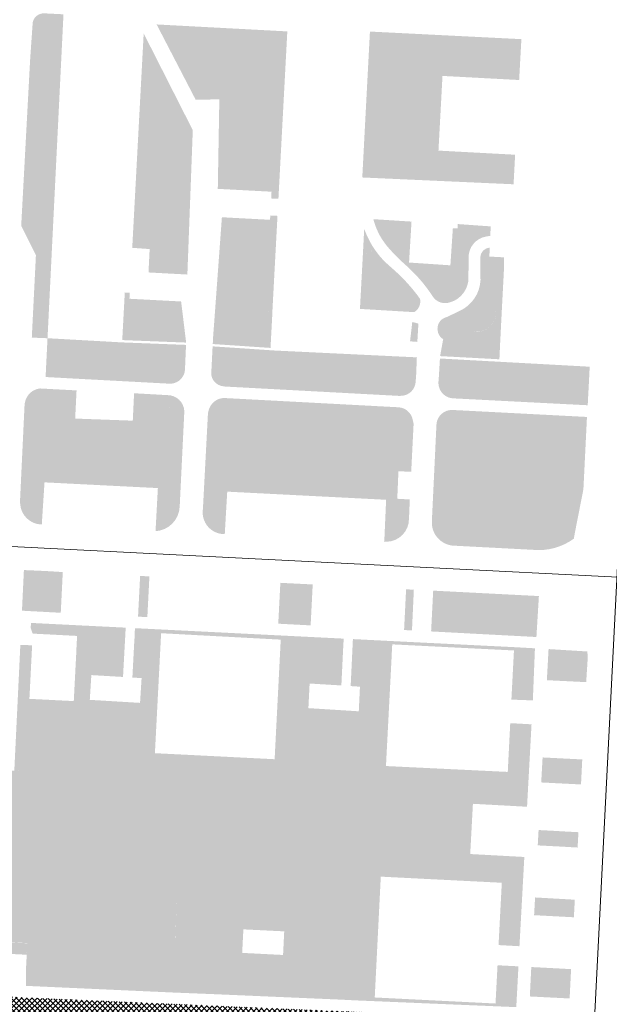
# Model space of a CAD drawing. Header units: millimetres. Extents: x 32690613 to 32694392, y 5343730 to 5344753.
# Tile 13 of 170: x 32692350 to 32692427, y 5344165 to 5344292. Entities that reach past the tile are written whole.
import ezdxf

# ---------------------------------------------------------------- set-up
doc = ezdxf.new("R2010")
doc.units = ezdxf.units.MM
doc.header["$LTSCALE"] = 0.01
doc.layers.get('DEFPOINTS').update_dxf_attribs({"color": 11, "lineweight": 18})
doc.layers.add('Gel-Rasengitter', color=105, linetype='Continuous', lineweight=5)
for name, color, linetype, lineweight, true_color in [('Veg-Begr_Innenhof', 7, 'Continuous', 5, 0x89df6e), ('Veg-Gehoelzfl_H_gr3m', 7, 'Continuous', 5, 0xb5ff6b), ('Veg-Gehoelzfl_H_kl3m', 7, 'Continuous', 5, 0xaae4ad), ('Veg-Hecke', 7, 'Continuous', 5, 0x9dd100), ('Veg-Rasen', 7, 'Continuous', 5, 0xb9f3a0), ('Veg-Stauden_Bodendecker', 7, 'Continuous', 5, 0xa8ffbe), ('Veg-Waldartig', 7, 'Continuous', 5, 0xb0ee53), ('Veg-Wiese', 7, 'Continuous', 5, 0xd4ffa8)]:
    doc.layers.add(name, color=color, linetype=linetype, lineweight=lineweight, true_color=true_color)

# ---------------------------------------------------------------- blocks, each defined once
blk = doc.blocks.new('A$C78070446')
for p, q in [((4469733.77, 5343068.96), (4469667.48, 5342330.09)), ((4469482.47, 5342769.75), (4470232.05, 5342702.5))]:
    blk.add_line(p, q)

msp = doc.modelspace()

# ---------------------------------------------------------------- hatches: boundary and pattern name
at = {"layer": 'Gel-Rasengitter'}
h = msp.add_hatch(dxfattribs=at)
h.set_pattern_fill('ANSI37', color=256, scale=0.15, style=0)
h.set_pattern_definition([(45, (32692692.89605, 5344273.37825), (-0.3367596, 0.3367596), []), (135, (32692692.89605, 5344273.37825), (-0.3367596, -0.3367596), [])])
h.paths.add_polyline_path([(32692294.58, 5344192.19), (32692294.58, 5344192.19, -0.106413), (32692296.65, 5344197.57), (32692296.65, 5344197.57), (32692296.25, 5344197.51), (32692295.87, 5344197.42), (32692295.53, 5344197.3), (32692295.21, 5344197.18), (32692294.92, 5344197.04), (32692294.65, 5344196.9), (32692294.4, 5344196.77), (32692294.17, 5344196.64), (32692293.96, 5344196.53), (32692293.76, 5344196.42), (32692293.58, 5344196.33), (32692293.4, 5344196.26), (32692293.23, 5344196.19), (32692293.07, 5344196.13), (32692292.9, 5344196.08), (32692292.74, 5344196.04), (32692292.58, 5344196), (32692292.42, 5344195.97), (32692292.24, 5344195.95), (32692292.05, 5344195.93), (32692291.85, 5344195.91), (32692291.63, 5344195.89), (32692291.38, 5344195.87), (32692291.11, 5344195.85), (32692290.64, 5344186.81), (32692290.17, 5344177.88), (32692289.99, 5344174.39), (32692289.86, 5344172), (32692284.49, 5344172.25, 0.413576), (32692276.28, 5344164.8), (32692281.44, 5344164.57, -0.2915), (32692285.17, 5344166.71), (32692330.5, 5344164.65), (32692348.61, 5344163.82), (32692389.02, 5344161.98), (32692393.46, 5344161.8), (32692414.46, 5344160.91), (32692414.56, 5344162.92), (32692350.52, 5344165.7), (32692349.19, 5344165.78), (32692349.33, 5344169.14), (32692330.81, 5344170.05), (32692293.89, 5344171.81), (32692293.97, 5344173.46), (32692293.37, 5344173.49), (32692294.02, 5344187.16), (32692294.04, 5344187.64), (32692294.16, 5344188.7), (32692294.37, 5344190.5), (32692294.43, 5344191.01)])
at = {"layer": 'Veg-Begr_Innenhof', "transparency": 33554687}
msp.add_hatch(color=256, dxfattribs=at).paths.add_polyline_path([(32692414.48, 5344274.57), (32692414.28, 5344270.75), (32692394.74, 5344271.63), (32692395.73, 5344290.48), (32692415.29, 5344289.5), (32692415, 5344284.22), (32692405.1, 5344284.75), (32692404.58, 5344275.1)])
at = {"layer": 'Veg-Gehoelzfl_H_gr3m', "transparency": 33554687}
for points in [[(32692366.49, 5344280.59), (32692366.26, 5344280.53), (32692366.03, 5344280.65), (32692366.3, 5344285.94), (32692366.46, 5344286.05), (32692366.66, 5344286.03), (32692366.89, 5344285.99), (32692367.09, 5344285.69), (32692367.23, 5344284.96), (32692367.28, 5344283.83), (32692367.17, 5344282.49), (32692367, 5344281.38), (32692366.73, 5344280.7)], [(32692379.15, 5344283), (32692376.9, 5344283.11), (32692377.06, 5344286.23), (32692379.3, 5344286.11)], [(32692376, 5344173.15), (32692375.81, 5344168.07), (32692382.77, 5344167.72), (32692382.95, 5344171.26), (32692379.23, 5344171.45), (32692379.57, 5344178.15), (32692370.77, 5344178.59), (32692370.62, 5344173.38)]]:
    msp.add_hatch(color=256, dxfattribs=at).paths.add_polyline_path(points)
at = {"layer": 'Veg-Gehoelzfl_H_kl3m', "transparency": 33554687}
for points in [[(32692371.58, 5344253.69), (32692363.92, 5344253.99), (32692363.74, 5344250.62), (32692371.99, 5344250.3)], [(32692383.12, 5344253.94), (32692382.9, 5344254.19), (32692382.65, 5344254.37), (32692382.38, 5344254.47), (32692382.08, 5344254.49), (32692381.76, 5344254.43), (32692381.41, 5344254.3), (32692381.04, 5344254.08), (32692380.64, 5344253.78), (32692380.21, 5344253.48), (32692379.72, 5344253.26), (32692379.18, 5344253.11), (32692378.58, 5344253.03), (32692377.93, 5344253.03), (32692377.23, 5344253.1), (32692376.48, 5344253.25), (32692375.67, 5344253.47), (32692375.63, 5344252.99), (32692375.59, 5344252.52), (32692375.55, 5344252.07), (32692375.52, 5344251.65), (32692375.49, 5344251.24), (32692375.47, 5344250.84), (32692375.45, 5344250.47), (32692375.43, 5344250.11), (32692382.89, 5344249.61)], [(32692363.73, 5344250.32), (32692371.98, 5344250), (32692371.88, 5344247.75), (32692353.98, 5344248.68), (32692354.09, 5344250.86)], [(32692375.41, 5344249.81), (32692383.47, 5344249.27), (32692401.79, 5344248.39), (32692401.7, 5344246.15), (32692375.3, 5344247.57)], [(32692412.55, 5344250.3), (32692405.19, 5344250.74), (32692404.79, 5344248.55), (32692412.45, 5344248.14)], [(32692424, 5344244.95), (32692424.1, 5344246.93), (32692424.11, 5344247.18), (32692423.05, 5344247.24), (32692404.77, 5344248.24), (32692404.64, 5344246.01)]]:
    msp.add_hatch(color=256, dxfattribs=at).paths.add_polyline_path(points)
at = {"layer": 'Veg-Hecke', "transparency": 33554687}
for points in [[(32692407.98, 5344262.45), (32692407.05, 5344263.29), (32692407.52, 5344263.99), (32692407.99, 5344264.38), (32692408.61, 5344264.72), (32692409.25, 5344265.02), (32692409.8, 5344265.22), (32692410.1, 5344265.22), (32692410.14, 5344264.21), (32692409.67, 5344263.99), (32692409.22, 5344263.77), (32692408.79, 5344263.46), (32692408.33, 5344262.99)], [(32692358.69, 5344209.92), (32692358.39, 5344203.93), (32692357.48, 5344203.98), (32692357.79, 5344209.97), (32692357.83, 5344210.9), (32692357.91, 5344212.4), (32692352.17, 5344212.7), (32692351.92, 5344213.4), (32692351.95, 5344214.08), (32692358.89, 5344213.73), (32692358.73, 5344210.85)], [(32692350.86, 5344204.31), (32692351.75, 5344204.27), (32692352.1, 5344211.19), (32692351.18, 5344211.22), (32692351.04, 5344208.11), (32692350.96, 5344206.49)]]:
    msp.add_hatch(color=256, dxfattribs=at).paths.add_polyline_path(points)
at = {"layer": 'Veg-Rasen', "transparency": 33554687}
h = msp.add_hatch(color=256, dxfattribs=at)
edge = h.paths.add_edge_path()
edge.add_line((32692353.55, 5344292.84), (32692353.4, 5344292.82))
edge.add_arc((32692353.59, 5344291.4), 1.43, 97.3394, 179.0474)
edge.add_line((32692352.15, 5344291.42), (32692351.84, 5344286.79))
edge.add_line((32692351.84, 5344286.79), (32692350.69, 5344265.38))
edge.add_line((32692350.69, 5344265.38), (32692352.59, 5344261.59))
edge.add_line((32692352.59, 5344261.59), (32692352.06, 5344250.94))
edge.add_line((32692352.06, 5344250.94), (32692354.09, 5344250.86))
edge.add_line((32692354.09, 5344250.86), (32692356.15, 5344292.71))
edge.add_line((32692356.15, 5344292.71), (32692353.55, 5344292.84))
h = msp.add_hatch(color=256, dxfattribs=at)
h.paths.add_polyline_path([(32692368.18, 5344291.4), (32692373.23, 5344281.66), (32692376.28, 5344281.73), (32692376.08, 5344270.16), (32692383.02, 5344269.79), (32692382.97, 5344268.92), (32692383.91, 5344268.87), (32692385.06, 5344290.5)])
h.paths.add_polyline_path([(32692377.06, 5344286.23), (32692379.3, 5344286.11), (32692379.15, 5344283), (32692376.9, 5344283.11)])
h = msp.add_hatch(color=256, dxfattribs=at)
h.paths.add_polyline_path([(32692366.51, 5344290.24), (32692365.03, 5344262.54), (32692367.28, 5344262.38), (32692367.13, 5344259.36), (32692372.15, 5344259.09), (32692372.85, 5344277.74)])
h.paths.add_polyline_path([(32692366.46, 5344286.05), (32692366.66, 5344286.03), (32692366.89, 5344285.99), (32692367.09, 5344285.69), (32692367.23, 5344284.96), (32692367.28, 5344283.83), (32692367.17, 5344282.49), (32692367, 5344281.38), (32692366.73, 5344280.7), (32692366.49, 5344280.59), (32692366.26, 5344280.53), (32692366.03, 5344280.65), (32692366.3, 5344285.94)])
for points in [[(32692375.59, 5344252.55), (32692375.6, 5344252.66), (32692375.61, 5344252.77), (32692375.62, 5344252.89), (32692375.63, 5344253), (32692375.64, 5344253.12), (32692375.65, 5344253.23), (32692375.66, 5344253.35), (32692375.67, 5344253.47), (32692376.48, 5344253.25), (32692377.23, 5344253.1), (32692377.93, 5344253.03), (32692378.58, 5344253.03), (32692379.18, 5344253.11), (32692379.72, 5344253.26), (32692380.21, 5344253.48), (32692380.64, 5344253.78), (32692381.04, 5344254.08), (32692381.41, 5344254.3), (32692381.76, 5344254.43), (32692382.08, 5344254.49), (32692382.37, 5344254.47), (32692382.64, 5344254.38), (32692382.89, 5344254.2), (32692383.11, 5344253.95), (32692383.79, 5344266.67), (32692382.86, 5344266.72), (32692382.83, 5344266.16), (32692376.61, 5344266.49)], [(32692364.67, 5344255.96), (32692371.34, 5344255.61), (32692371.58, 5344253.69), (32692363.92, 5344253.99), (32692364.07, 5344256.77), (32692364.71, 5344256.74)], [(32692353.93, 5344220.78), (32692351.04, 5344220.91), (32692350.79, 5344215.66), (32692355.8, 5344215.39), (32692356.06, 5344220.65)], [(32692367.25, 5344220.09), (32692366.98, 5344214.83), (32692365.78, 5344214.89), (32692366.05, 5344220.15)], [(32692388.34, 5344219.05), (32692388.07, 5344213.76), (32692383.89, 5344213.98), (32692384.16, 5344219.26)], [(32692401.4, 5344218.37), (32692401.16, 5344213.11), (32692400.14, 5344213.16), (32692400.4, 5344218.42)], [(32692403.63, 5344212.98), (32692403.9, 5344218.25), (32692417.55, 5344217.55), (32692417.23, 5344212.26)], [(32692414, 5344204.17), (32692414.33, 5344210.52), (32692398.62, 5344211.31), (32692398.64, 5344211.73), (32692414.32, 5344210.95), (32692417.04, 5344210.8), (32692416.77, 5344204.07)], [(32692418.58, 5344206.68), (32692418.8, 5344210.7), (32692423.81, 5344210.39), (32692423.86, 5344209.58), (32692423.66, 5344206.43)], [(32692423.15, 5344196.44), (32692422.99, 5344193.21), (32692417.85, 5344193.47), (32692418.03, 5344196.7)], [(32692419.6, 5344187.21), (32692419.49, 5344185.23), (32692417.4, 5344185.34), (32692417.51, 5344187.32)], [(32692422.66, 5344187.04), (32692422.55, 5344185.06), (32692420.64, 5344185.17), (32692420.76, 5344187.14)], [(32692394.92, 5344167.11), (32692395.82, 5344182.87), (32692412.84, 5344182.01), (32692412.94, 5344183.99), (32692415.67, 5344183.84), (32692415.04, 5344172.31), (32692412.34, 5344172.46), (32692412.76, 5344180.51), (32692397.13, 5344181.3), (32692396.35, 5344165.69), (32692411.95, 5344164.91), (32692412.21, 5344169.85), (32692414.91, 5344169.71), (32692414.63, 5344164.44), (32692393.97, 5344165.31), (32692391.96, 5344165.41), (32692375.74, 5344166.11), (32692370.28, 5344166.33), (32692370.39, 5344168.35)], [(32692422.19, 5344178.32), (32692422.07, 5344176.05), (32692416.93, 5344176.32), (32692417.06, 5344178.61)], [(32692418.76, 5344165.7), (32692418.93, 5344169.5), (32692416.57, 5344169.62), (32692416.38, 5344165.82)]]:
    msp.add_hatch(color=256, dxfattribs=at).paths.add_polyline_path(points)
h = msp.add_hatch(color=256, dxfattribs=at)
h.paths.add_polyline_path([(32692396.17, 5344266.24), (32692396.3, 5344265.79), (32692396.45, 5344265.34), (32692396.63, 5344264.91), (32692396.82, 5344264.48), (32692397.04, 5344264.07), (32692397.28, 5344263.67), (32692397.55, 5344263.28), (32692397.83, 5344262.9), (32692397.93, 5344262.77), (32692398.18, 5344262.48), (32692398.43, 5344262.2), (32692398.69, 5344261.92), (32692398.96, 5344261.64), (32692399.23, 5344261.36), (32692399.5, 5344261.09), (32692399.78, 5344260.83), (32692400.06, 5344260.57), (32692400.12, 5344260.52), (32692400.33, 5344260.33), (32692400.49, 5344260.18), (32692400.66, 5344260.02), (32692400.82, 5344259.87), (32692400.98, 5344259.71), (32692401.14, 5344259.56), (32692401.3, 5344259.4), (32692401.46, 5344259.24), (32692401.61, 5344259.08), (32692401.85, 5344258.83), (32692402.11, 5344258.54), (32692402.37, 5344258.24), (32692402.62, 5344257.94), (32692402.86, 5344257.63), (32692403.1, 5344257.32), (32692403.33, 5344257), (32692403.56, 5344256.68), (32692403.78, 5344256.36), (32692403.84, 5344256.26), (32692403.99, 5344256.06), (32692404.17, 5344255.87), (32692404.37, 5344255.72), (32692404.59, 5344255.59), (32692404.83, 5344255.49), (32692405.08, 5344255.43), (32692405.33, 5344255.4), (32692405.59, 5344255.4), (32692405.72, 5344255.41), (32692406.2, 5344255.54), (32692406.66, 5344255.73), (32692407.09, 5344255.99), (32692407.47, 5344256.32), (32692407.8, 5344256.69), (32692408.07, 5344257.12), (32692408.27, 5344257.57), (32692408.4, 5344258.06), (32692408.45, 5344258.29), (32692408.47, 5344261.21), (32692408.5, 5344261.7), (32692408.61, 5344262.18), (32692408.8, 5344262.63), (32692409.08, 5344263.03), (32692409.42, 5344263.38), (32692409.82, 5344263.67), (32692410.26, 5344263.88), (32692410.73, 5344264), (32692411.28, 5344264.09), (32692411.32, 5344265.31), (32692407.07, 5344265.61), (32692407.04, 5344265.05), (32692406.44, 5344265.08), (32692406.12, 5344260.28), (32692400.78, 5344260.64), (32692401.1, 5344265.93)])
h.paths.add_polyline_path([(32692409.8, 5344265.22), (32692410.1, 5344265.22), (32692410.14, 5344264.21), (32692409.67, 5344263.99), (32692409.22, 5344263.77), (32692408.79, 5344263.46), (32692408.33, 5344262.99), (32692407.98, 5344262.45), (32692407.05, 5344263.29), (32692407.52, 5344263.99), (32692407.99, 5344264.38), (32692408.61, 5344264.72), (32692409.25, 5344265.02)])
h = msp.add_hatch(color=256, dxfattribs=at)
edge = h.paths.add_edge_path()
edge.add_line((32692394.81, 5344261.53), (32692394.44, 5344254.65))
edge.add_line((32692394.44, 5344254.65), (32692401.44, 5344254.23))
edge.add_arc((32692400.66, 5344255.6), 1.57, 299.4855, 366.9773)
edge.add_line((32692402.23, 5344255.79), (32692402.21, 5344255.94))
edge.add_arc((32692383.81, 5344242.78), 22.62, 35.5819, 49.2564)
edge.add_line((32692398.57, 5344259.92), (32692398.56, 5344259.93))
edge.add_line((32692398.56, 5344259.93), (32692398.19, 5344260.26))
edge.add_line((32692398.19, 5344260.26), (32692398, 5344260.43))
edge.add_arc((32692404.9, 5344268.11), 10.32, 213.93, 228.0839, ccw=False)
edge.add_line((32692396.33, 5344262.35), (32692395.72, 5344262.01))
edge.add_arc((32692393.47, 5344266.13), 4.69, 297.7899, 298.6555, ccw=False)
edge.add_line((32692395.65, 5344261.98), (32692394.81, 5344261.53))
h = msp.add_hatch(color=256, dxfattribs=at)
edge = h.paths.add_edge_path()
edge.add_line((32692408.89, 5344251.85), (32692409.2, 5344251.78))
edge.add_arc((32692409.69, 5344254.01), 2.28, 257.5579, 311.2558)
edge.add_arc((32692409.69, 5344254.01), 2.28, 311.2557, 364.9535)
edge.add_line((32692411.96, 5344254.2), (32692411.93, 5344254.44))
edge.add_line((32692411.93, 5344254.44), (32692412.76, 5344254.42))
edge.add_line((32692412.76, 5344254.42), (32692413.03, 5344259.59))
edge.add_line((32692413.03, 5344259.59), (32692411.78, 5344259.81))
edge.add_line((32692411.78, 5344259.81), (32692409.99, 5344261.04))
edge.add_line((32692409.99, 5344261.04), (32692410.01, 5344258.35))
edge.add_arc((32692405.39, 5344258.6), 4.63, 295.6707, 356.9466, ccw=False)
edge.add_line((32692407.39, 5344254.43), (32692405.64, 5344253.59))
edge.add_line((32692405.64, 5344253.59), (32692406.93, 5344253.5))
edge.add_line((32692406.93, 5344253.5), (32692408.89, 5344251.85))
h = msp.add_hatch(color=256, dxfattribs=at)
edge = h.paths.add_edge_path()
edge.add_line((32692357.12, 5344245.67), (32692369.97, 5344244.98))
edge.add_line((32692369.97, 5344244.98), (32692370.12, 5344245))
edge.add_arc((32692369.9, 5344246.93), 1.95, 276.7177, 356.284)
edge.add_line((32692371.84, 5344246.8), (32692371.88, 5344247.75))
edge.add_line((32692371.88, 5344247.75), (32692353.98, 5344248.68))
edge.add_line((32692353.98, 5344248.68), (32692353.84, 5344245.85))
edge.add_line((32692353.84, 5344245.85), (32692357.12, 5344245.67))
h = msp.add_hatch(color=256, dxfattribs=at)
edge = h.paths.add_edge_path()
edge.add_line((32692375.24, 5344246.39), (32692375.3, 5344247.57))
edge.add_line((32692375.3, 5344247.57), (32692401.7, 5344246.15))
edge.add_line((32692401.7, 5344246.15), (32692401.64, 5344245.31))
edge.add_arc((32692399.72, 5344245.34), 1.92, 271.3561, 359.0518, ccw=False)
edge.add_line((32692399.77, 5344243.42), (32692399.52, 5344243.41))
edge.add_line((32692399.52, 5344243.41), (32692376.99, 5344244.62))
edge.add_line((32692376.99, 5344244.62), (32692376.72, 5344244.66))
edge.add_arc((32692376.96, 5344246.37), 1.73, 179.1412, 261.9805, ccw=False)
h = msp.add_hatch(color=256, dxfattribs=at)
edge = h.paths.add_edge_path()
edge.add_line((32692423.86, 5344242.2), (32692423.88, 5344242.71))
edge.add_line((32692423.88, 5344242.71), (32692424, 5344244.95))
edge.add_line((32692424, 5344244.95), (32692404.64, 5344246.01))
edge.add_line((32692404.64, 5344246.01), (32692404.58, 5344245.23))
edge.add_arc((32692406.58, 5344245.09), 2, 175.9177, 268.3961)
edge.add_line((32692406.52, 5344243.09), (32692423.86, 5344242.2))
h = msp.add_hatch(color=256, dxfattribs=at)
h.paths.add_polyline_path([(32692357.84, 5344244.12), (32692353.11, 5344244.37, 0.320297), (32692351.19, 5344242.64), (32692351.13, 5344242.36), (32692350.54, 5344229.89), (32692350.55, 5344229.55, 0.400244), (32692353.35, 5344226.79), (32692353.7, 5344232.24), (32692368.34, 5344231.5), (32692368.04, 5344225.93, 0.384811), (32692371.16, 5344229.11), (32692371.76, 5344241.45, 0.400187), (32692369.57, 5344243.51), (32692365.27, 5344243.75), (32692365.1, 5344240.21), (32692357.66, 5344240.48)])
h.paths.add_polyline_path([(32692356.26, 5344242.7), (32692356.08, 5344239.03), (32692366.53, 5344238.65), (32692366.7, 5344242.17), (32692369.53, 5344242.01), (32692369.59, 5344242.01, -0.374925), (32692370.26, 5344241.42), (32692369.84, 5344232.93), (32692352.23, 5344233.81), (32692352.63, 5344242.16), (32692352.66, 5344242.32, -0.285515), (32692353.19, 5344242.87)], flags=16)
h = msp.add_hatch(color=256, dxfattribs=at)
h.paths.add_polyline_path([(32692376.85, 5344243.14, 0.329894), (32692374.9, 5344241.55), (32692374.81, 5344241.17), (32692374.16, 5344228.81, 0.224002), (32692374.82, 5344226.51, 0.220503), (32692376.98, 5344225.55), (32692377.3, 5344231.04), (32692397.82, 5344229.99), (32692397.58, 5344224.55), (32692397.95, 5344224.57, 0.400065), (32692400.77, 5344227.48), (32692400.88, 5344230.03), (32692399.26, 5344230.12), (32692399.41, 5344233.68), (32692401.06, 5344233.6), (32692401.37, 5344239.81), (32692401.25, 5344240.35, 0.342687), (32692399.4, 5344241.94)])
h.paths.add_polyline_path([(32692399.32, 5344240.44, -0.344509), (32692399.79, 5344240.05), (32692399.86, 5344239.69), (32692399.64, 5344235.17), (32692397.98, 5344235.26), (32692397.82, 5344231.49), (32692375.86, 5344232.62), (32692376.3, 5344240.94), (32692376.36, 5344241.18, -0.306499), (32692376.87, 5344241.63)], flags=16)
h = msp.add_hatch(color=256, dxfattribs=at)
edge = h.paths.add_edge_path(flags=16)
edge.add_arc((32692406.72, 5344227.05), 1.5, 176.402, 267.382)
edge.add_line((32692406.65, 5344225.56), (32692417.02, 5344225.02))
edge.add_arc((32692417.56, 5344231.1), 6.1, 264.9004, 297.713)
edge.add_arc((32692405.64, 5344232.23), 16.14, 336.0942, 353.7239)
edge.add_line((32692421.68, 5344230.47), (32692422.18, 5344239.27))
edge.add_line((32692422.18, 5344239.27), (32692406.35, 5344240.1))
edge.add_arc((32692406.31, 5344239.6), 0.494, 85.8777, 177.6008)
edge.add_line((32692405.82, 5344239.62), (32692405.22, 5344227.15))
edge = h.paths.add_edge_path()
edge.add_line((32692422.06, 5344224.97), (32692422.24, 5344225.95))
edge.add_line((32692422.24, 5344225.95), (32692423.3, 5344231.35))
edge.add_line((32692423.3, 5344231.35), (32692423.76, 5344240.69))
edge.add_line((32692423.76, 5344240.69), (32692406.46, 5344241.59))
edge.add_arc((32692406.31, 5344239.6), 1.99, 85.8777, 177.6007)
edge.add_line((32692404.32, 5344239.69), (32692403.73, 5344227.24))
edge.add_arc((32692406.72, 5344227.05), 3, 176.402, 267.382)
edge.add_line((32692406.58, 5344224.06), (32692416.88, 5344223.52))
edge.add_arc((32692417.56, 5344231.09), 7.6, 264.8999, 306.2922)
h = msp.add_hatch(color=256, dxfattribs=at)
h.dxf.hatch_style = 1
h.paths.add_polyline_path([(32692364.18, 5344213.47), (32692358.89, 5344213.73), (32692358.81, 5344212.35), (32692364.11, 5344212.07), (32692364.15, 5344212.77)])
h = msp.add_hatch(color=256, dxfattribs=at)
h.dxf.hatch_style = 1
h.paths.add_polyline_path([(32692383.75, 5344212.48), (32692365.38, 5344213.4), (32692365.35, 5344212.71), (32692365.32, 5344212.01), (32692367.26, 5344211.9), (32692366.39, 5344195.71), (32692384.84, 5344194.9), (32692385.7, 5344210.93), (32692392.26, 5344210.59), (32692392.34, 5344212.05)])
h.paths.add_polyline_path([(32692368.76, 5344212.75), (32692384.21, 5344211.92), (32692383.42, 5344196.47), (32692367.96, 5344197.25), (32692368.36, 5344205)], flags=16)
h = msp.add_hatch(color=256, dxfattribs=at)
h.dxf.hatch_style = 1
h.paths.add_polyline_path([(32692398.64, 5344211.73), (32692393.53, 5344211.99), (32692393.46, 5344210.52), (32692397.05, 5344210.33), (32692396.22, 5344194.16), (32692413.43, 5344193.33), (32692413.28, 5344190.48), (32692416.02, 5344190.33), (32692416.6, 5344200.98), (32692413.85, 5344201.13), (32692413.53, 5344194.83), (32692397.8, 5344195.59), (32692398.55, 5344210.26)])
at = {"layer": 'Veg-Stauden_Bodendecker', "transparency": 33554687}
for points in [[(32692396.33, 5344262.35), (32692396.33, 5344262.36), (32692396.3, 5344262.39), (32692396.28, 5344262.43), (32692396.25, 5344262.47), (32692396.23, 5344262.51), (32692396.2, 5344262.55), (32692396.18, 5344262.59), (32692396.15, 5344262.63), (32692396.13, 5344262.67), (32692396.1, 5344262.71), (32692396.08, 5344262.74), (32692396.05, 5344262.78), (32692396.03, 5344262.82), (32692396, 5344262.86), (32692395.98, 5344262.9), (32692395.96, 5344262.94), (32692395.93, 5344262.98), (32692395.91, 5344263.02), (32692395.89, 5344263.06), (32692395.86, 5344263.1), (32692395.84, 5344263.14), (32692395.82, 5344263.18), (32692395.8, 5344263.22), (32692395.77, 5344263.26), (32692395.75, 5344263.3), (32692395.73, 5344263.34), (32692395.71, 5344263.39), (32692395.69, 5344263.43), (32692395.66, 5344263.47), (32692395.64, 5344263.51), (32692395.62, 5344263.55), (32692395.6, 5344263.59), (32692395.58, 5344263.63), (32692395.56, 5344263.67), (32692395.54, 5344263.71), (32692395.52, 5344263.76), (32692395.5, 5344263.8), (32692395.48, 5344263.84), (32692395.46, 5344263.88), (32692395.44, 5344263.92), (32692395.42, 5344263.96), (32692395.4, 5344264.01), (32692395.38, 5344264.05), (32692395.36, 5344264.09), (32692395.34, 5344264.13), (32692395.32, 5344264.17), (32692395.3, 5344264.22), (32692395.28, 5344264.26), (32692395.26, 5344264.3), (32692395.25, 5344264.34), (32692395.23, 5344264.39), (32692395.21, 5344264.43), (32692395.19, 5344264.47), (32692395.17, 5344264.51), (32692395.16, 5344264.56), (32692395.14, 5344264.6), (32692395.12, 5344264.64), (32692395.11, 5344264.69), (32692395.09, 5344264.73), (32692395.07, 5344264.77), (32692395.06, 5344264.82), (32692395.04, 5344264.86), (32692395.02, 5344264.9), (32692395.01, 5344264.95), (32692394.99, 5344264.99), (32692394.81, 5344261.53)], [(32692413.06, 5344261.31), (32692413.03, 5344259.59), (32692411.78, 5344259.81), (32692409.99, 5344261.04), (32692409.99, 5344261.28), (32692409.99, 5344261.31), (32692409.99, 5344261.34), (32692410, 5344261.37), (32692410, 5344261.4), (32692410, 5344261.43), (32692410.01, 5344261.46), (32692410.01, 5344261.49), (32692410.02, 5344261.52), (32692410.03, 5344261.55), (32692410.03, 5344261.58), (32692410.04, 5344261.61), (32692410.05, 5344261.64), (32692410.06, 5344261.67), (32692410.07, 5344261.7), (32692410.08, 5344261.72), (32692410.09, 5344261.75), (32692410.1, 5344261.78), (32692410.11, 5344261.81), (32692410.13, 5344261.83), (32692410.14, 5344261.86), (32692410.16, 5344261.89), (32692410.17, 5344261.91), (32692410.19, 5344261.94), (32692410.2, 5344261.97), (32692410.22, 5344261.99), (32692410.24, 5344262.02), (32692410.26, 5344262.04), (32692410.27, 5344262.06), (32692410.29, 5344262.09), (32692410.31, 5344262.11), (32692410.33, 5344262.13), (32692410.35, 5344262.15), (32692410.37, 5344262.18), (32692410.4, 5344262.2), (32692410.42, 5344262.22), (32692410.44, 5344262.24), (32692410.46, 5344262.26), (32692410.49, 5344262.28), (32692410.51, 5344262.29), (32692410.54, 5344262.31), (32692410.56, 5344262.33), (32692410.59, 5344262.35), (32692410.61, 5344262.36), (32692410.64, 5344262.38), (32692410.66, 5344262.39), (32692410.69, 5344262.41), (32692410.72, 5344262.42), (32692410.74, 5344262.43), (32692410.77, 5344262.45), (32692410.8, 5344262.46), (32692410.83, 5344262.47), (32692410.86, 5344262.48), (32692410.88, 5344262.49), (32692410.91, 5344262.5), (32692410.94, 5344262.51), (32692410.97, 5344262.52), (32692411, 5344262.52), (32692411.03, 5344262.53), (32692411.06, 5344262.54), (32692411.09, 5344262.54), (32692411.12, 5344262.54), (32692411.15, 5344262.55), (32692411.18, 5344262.55), (32692411.21, 5344262.55), (32692411.15, 5344261.41)], [(32692406.93, 5344253.5), (32692405.64, 5344253.59), (32692405.61, 5344253.58), (32692405.58, 5344253.57), (32692405.55, 5344253.56), (32692405.53, 5344253.56), (32692405.5, 5344253.55), (32692405.47, 5344253.54), (32692405.44, 5344253.52), (32692405.41, 5344253.51), (32692405.38, 5344253.5), (32692405.35, 5344253.49), (32692405.32, 5344253.48), (32692405.3, 5344253.46), (32692405.27, 5344253.45), (32692405.24, 5344253.43), (32692405.21, 5344253.42), (32692405.19, 5344253.4), (32692405.16, 5344253.39), (32692405.13, 5344253.37), (32692405.11, 5344253.35), (32692405.08, 5344253.33), (32692405.06, 5344253.32), (32692405.03, 5344253.3), (32692405.01, 5344253.28), (32692404.99, 5344253.26), (32692404.96, 5344253.24), (32692404.94, 5344253.22), (32692404.92, 5344253.19), (32692404.9, 5344253.17), (32692404.87, 5344253.15), (32692404.85, 5344253.13), (32692404.83, 5344253.1), (32692404.81, 5344253.08), (32692404.79, 5344253.06), (32692404.77, 5344253.03), (32692404.75, 5344253.01), (32692404.74, 5344252.98), (32692404.72, 5344252.96), (32692404.7, 5344252.93), (32692404.69, 5344252.91), (32692404.67, 5344252.88), (32692404.65, 5344252.85), (32692404.64, 5344252.82), (32692404.62, 5344252.8), (32692404.61, 5344252.77), (32692404.6, 5344252.74), (32692404.58, 5344252.71), (32692404.57, 5344252.68), (32692404.56, 5344252.66), (32692404.55, 5344252.63), (32692404.54, 5344252.6), (32692404.53, 5344252.57), (32692404.52, 5344252.54), (32692404.51, 5344252.51), (32692404.5, 5344252.48), (32692404.5, 5344252.45), (32692404.49, 5344252.42), (32692404.48, 5344252.39), (32692404.48, 5344252.36), (32692404.47, 5344252.33), (32692404.47, 5344252.3), (32692404.47, 5344252.27), (32692404.46, 5344252.23), (32692404.46, 5344252.2), (32692404.46, 5344252.17), (32692404.45, 5344252.06), (32692404.49, 5344251.81), (32692404.49, 5344251.79), (32692404.49, 5344251.77), (32692404.49, 5344251.75), (32692404.5, 5344251.73), (32692404.5, 5344251.71), (32692404.51, 5344251.69), (32692404.51, 5344251.67), (32692404.52, 5344251.65), (32692404.52, 5344251.63), (32692404.53, 5344251.61), (32692404.53, 5344251.59), (32692404.54, 5344251.57), (32692404.54, 5344251.55), (32692404.55, 5344251.53), (32692404.56, 5344251.51), (32692404.56, 5344251.49), (32692404.57, 5344251.47), (32692404.58, 5344251.45), (32692404.59, 5344251.43), (32692404.6, 5344251.41), (32692404.6, 5344251.4), (32692404.61, 5344251.38), (32692404.62, 5344251.36), (32692404.63, 5344251.34), (32692404.64, 5344251.32), (32692404.65, 5344251.3), (32692404.66, 5344251.28), (32692404.67, 5344251.27), (32692404.68, 5344251.25), (32692404.69, 5344251.23), (32692404.7, 5344251.21), (32692404.71, 5344251.2), (32692404.73, 5344251.18), (32692404.74, 5344251.16), (32692404.75, 5344251.14), (32692404.76, 5344251.13), (32692404.77, 5344251.11), (32692404.79, 5344251.09), (32692404.8, 5344251.08), (32692404.81, 5344251.06), (32692404.83, 5344251.05), (32692404.84, 5344251.03), (32692404.85, 5344251.01), (32692404.87, 5344251), (32692404.88, 5344250.98), (32692404.9, 5344250.97), (32692404.91, 5344250.96), (32692404.93, 5344250.94), (32692404.94, 5344250.93), (32692404.96, 5344250.91), (32692404.97, 5344250.9), (32692404.99, 5344250.88), (32692405, 5344250.87), (32692405.02, 5344250.86), (32692405.04, 5344250.85), (32692405.05, 5344250.83), (32692405.07, 5344250.82), (32692405.09, 5344250.81), (32692405.1, 5344250.8), (32692405.12, 5344250.78), (32692405.14, 5344250.77), (32692405.15, 5344250.76), (32692405.17, 5344250.75), (32692405.19, 5344250.74), (32692412.55, 5344250.3), (32692412.76, 5344254.42), (32692411.93, 5344254.44), (32692411.94, 5344254.37), (32692411.95, 5344254.3), (32692411.96, 5344254.23), (32692411.97, 5344254.16), (32692411.97, 5344254.09), (32692411.97, 5344254.02), (32692411.97, 5344253.95), (32692411.97, 5344253.88), (32692411.96, 5344253.81), (32692411.96, 5344253.74), (32692411.95, 5344253.67), (32692411.94, 5344253.6), (32692411.92, 5344253.53), (32692411.91, 5344253.46), (32692411.89, 5344253.39), (32692411.87, 5344253.32), (32692411.85, 5344253.26), (32692411.82, 5344253.19), (32692411.8, 5344253.13), (32692411.77, 5344253.06), (32692411.74, 5344253), (32692411.71, 5344252.93), (32692411.67, 5344252.87), (32692411.64, 5344252.81), (32692411.6, 5344252.75), (32692411.56, 5344252.69), (32692411.52, 5344252.64), (32692411.47, 5344252.58), (32692411.43, 5344252.53), (32692411.38, 5344252.47), (32692411.33, 5344252.42), (32692411.28, 5344252.37), (32692411.23, 5344252.32), (32692411.18, 5344252.28), (32692411.13, 5344252.23), (32692411.07, 5344252.19), (32692411.01, 5344252.15), (32692410.95, 5344252.11), (32692410.9, 5344252.07), (32692410.83, 5344252.03), (32692410.77, 5344252), (32692410.71, 5344251.97), (32692410.65, 5344251.93), (32692410.58, 5344251.91), (32692410.52, 5344251.88), (32692410.45, 5344251.86), (32692410.38, 5344251.83), (32692410.32, 5344251.81), (32692410.25, 5344251.79), (32692410.18, 5344251.78), (32692410.11, 5344251.76), (32692410.04, 5344251.75), (32692409.97, 5344251.74), (32692409.9, 5344251.73), (32692409.83, 5344251.73), (32692409.76, 5344251.73), (32692409.69, 5344251.73), (32692409.62, 5344251.73), (32692409.55, 5344251.73), (32692409.48, 5344251.73), (32692409.41, 5344251.74), (32692409.34, 5344251.75), (32692409.27, 5344251.76), (32692409.2, 5344251.78), (32692408.89, 5344251.85)], [(32692401.2, 5344252.96), (32692400.91, 5344250.46), (32692401.85, 5344250.39), (32692401.99, 5344252.75)], [(32692420.76, 5344187.14), (32692420.64, 5344185.17), (32692419.49, 5344185.23), (32692419.6, 5344187.21)], [(32692351.48, 5344172.69), (32692351.4, 5344171.21), (32692349.22, 5344171.32), (32692335.54, 5344171.94), (32692335.61, 5344173.44)], [(32692370.28, 5344166.33), (32692351.29, 5344167.19), (32692351.29, 5344168.98), (32692370.39, 5344168.35)], [(32692421.71, 5344169.35), (32692421.52, 5344165.56), (32692418.76, 5344165.7), (32692418.93, 5344169.5)]]:
    msp.add_hatch(color=256, dxfattribs=at).paths.add_polyline_path(points)
at = {"layer": 'Veg-Waldartig', "transparency": 33554687}
msp.add_hatch(color=256, dxfattribs=at).paths.add_polyline_path([(32692394.16, 5344186.28), (32692350.92, 5344188.33), (32692333.23, 5344189.17), (32692333.55, 5344195.85), (32692351.28, 5344194.92), (32692394.48, 5344192.87)])
at = {"layer": 'Veg-Wiese', "transparency": 33554687}
for points in [[(32692370.26, 5344241.42, 0.390822), (32692369.55, 5344242.01), (32692366.7, 5344242.17), (32692366.53, 5344238.65), (32692356.08, 5344239.03), (32692356.26, 5344242.7), (32692353.19, 5344242.87, 0.285515), (32692352.66, 5344242.32), (32692352.63, 5344242.16), (32692352.23, 5344233.81), (32692369.84, 5344232.93)], [(32692399.86, 5344239.69), (32692399.79, 5344240.05, 0.344509), (32692399.32, 5344240.44), (32692376.87, 5344241.63, 0.306499), (32692376.36, 5344241.18), (32692376.3, 5344240.94), (32692375.86, 5344232.62), (32692397.82, 5344231.49), (32692397.98, 5344235.26), (32692399.64, 5344235.17)], [(32692349.8, 5344195), (32692351.28, 5344194.92), (32692394.48, 5344192.87), (32692394.16, 5344186.28), (32692334.75, 5344189.1), (32692334.06, 5344174.26), (32692334.16, 5344174.94), (32692334.29, 5344175.53), (32692334.46, 5344176.02), (32692334.66, 5344176.41), (32692334.89, 5344176.71), (32692335.16, 5344176.92), (32692335.46, 5344177.03), (32692335.79, 5344177.05), (32692335.61, 5344173.44), (32692351.48, 5344172.72), (32692351.29, 5344168.98), (32692370.39, 5344168.35), (32692375.81, 5344168.07), (32692376, 5344173.15), (32692370.61, 5344173.38), (32692370.77, 5344178.59), (32692379.57, 5344178.15), (32692379.38, 5344174.49), (32692384.66, 5344174.23), (32692384.51, 5344171.18), (32692382.95, 5344171.26), (32692382.77, 5344167.72), (32692394.92, 5344167.11), (32692395.82, 5344182.87), (32692412.84, 5344182.01), (32692412.94, 5344183.99), (32692408.68, 5344184.22), (32692409.03, 5344190.71), (32692413.28, 5344190.48), (32692413.43, 5344193.33), (32692396.22, 5344194.16), (32692397.05, 5344210.33), (32692393.46, 5344210.52), (32692393.24, 5344205.92), (32692394.44, 5344205.84), (32692394.29, 5344202.66), (32692387.78, 5344203.07), (32692387.94, 5344206.25), (32692392.04, 5344206), (32692392.26, 5344210.59), (32692385.7, 5344210.93), (32692384.84, 5344194.9), (32692366.39, 5344195.71), (32692367.26, 5344211.9), (32692365.31, 5344212.01), (32692365.05, 5344207.02), (32692366.24, 5344206.95), (32692366.04, 5344203.75), (32692359.55, 5344204.14), (32692359.75, 5344207.34), (32692363.84, 5344207.1), (32692364.11, 5344212.07), (32692358.81, 5344212.35), (32692358.73, 5344210.85), (32692358.69, 5344209.92), (32692358.39, 5344203.93), (32692357.48, 5344203.98), (32692351.75, 5344204.27), (32692350.86, 5344204.31), (32692350.96, 5344206.49), (32692351.04, 5344208.11), (32692351.18, 5344211.22), (32692350.58, 5344211.24)], [(32692398.56, 5344210.25), (32692398.55, 5344210.26), (32692397.8, 5344195.59)]]:
    msp.add_hatch(color=256, dxfattribs=at).paths.add_polyline_path(points)
h = msp.add_hatch(color=256, dxfattribs=at)
edge = h.paths.add_edge_path()
edge.add_arc((32692405.64, 5344232.23), 16.14, 336.0942, 353.7239)
edge.add_line((32692421.68, 5344230.47), (32692422.18, 5344239.27))
edge.add_line((32692422.18, 5344239.27), (32692406.35, 5344240.1))
edge.add_arc((32692406.31, 5344239.6), 0.494, 85.8777, 177.6008)
edge.add_line((32692405.82, 5344239.62), (32692405.22, 5344227.15))
edge.add_arc((32692406.72, 5344227.05), 1.5, 176.402, 267.382)
edge.add_line((32692406.65, 5344225.56), (32692417.02, 5344225.02))
edge.add_arc((32692417.56, 5344231.1), 6.1, 264.9004, 297.713)

# ---------------------------------------------------------------- block references
at = {"layer": 'DEFPOINTS', "transparency": 33554687, "rotation": 2.237485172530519}
msp.add_blockref('A$C78070446', (28434719.52, -168960.66), dxfattribs=at)

doc.saveas('drawing.dxf')
